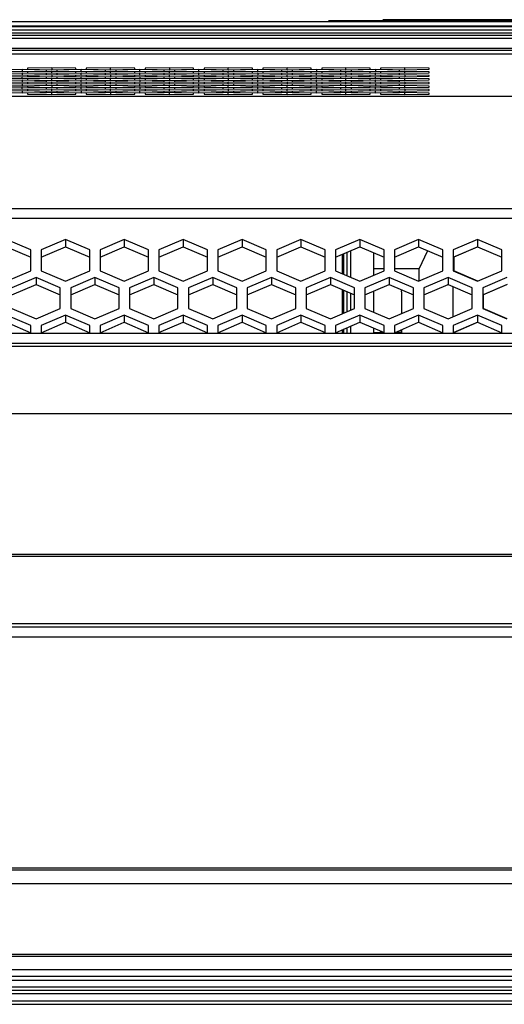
# Model space of a CAD drawing. Header units: millimetres. Extents: x -761 to 834, y -147 to 56.
# Tile 21 of 30: x 327 to 397, y -121 to 22. Entities that reach past the tile are written whole.
import ezdxf

# ---------------------------------------------------------------- set-up
doc = ezdxf.new("R2010")
doc.units = ezdxf.units.MM

# ---------------------------------------------------------------- blocks, each defined once
blk = doc.blocks.new('Abschirmblech-Treiber_5__3', base_point=(43.17, -23.72))
at = {"color": 7, "linetype": 'Continuous'}
for p, q in [((373.87, -15.19), (373.87, -12.35)), ((374.07, -15.27), (374.07, -12.26)), ((374.57, -15.48), (374.57, -12.05)), ((373.87, -20.94), (373.87, -17.49)), ((374.07, -20.86), (374.07, -17.57)), ((374.57, -20.64), (374.57, -17.79)), ((373.87, -23.72), (373.87, -23.24)), ((374.07, -23.72), (374.07, -23.16)), ((374.57, -23.72), (374.57, -22.94))]:
    blk.add_line(p, q, dxfattribs=at)
blk = doc.blocks.new('Gehaeusedeckel-oben__17', base_point=(-583.29, -23.73))
at = {"color": 1, "linetype": 'Continuous'}
for p, q in [((638.89, 16.56), (-566.14, 16.56)), ((646.78, 10.42), (125.45, 10.42)), ((646.78, 10.42), (125.45, 10.42)), ((-583.21, -5.76), (655.96, -5.76)), ((-583.29, -7.17), (656.03, -7.17))]:
    blk.add_line(p, q, dxfattribs=at)
at = {"color": 7, "linetype": 'Continuous'}
for p, q in [((638.89, 16.56), (-566.14, 16.56)), ((327.62, 14.32), (324.12, 14.25)), ((331.12, 14.25), (327.62, 14.32)), ((327.62, 14.32), (327.62, 14.04)), ((331.87, 14.58), (328.37, 14.5)), ((328.37, 14.5), (328.37, 14.36)), ((328.37, 14.36), (331.87, 14.29)), ((331.12, 14.11), (331.12, 14.25)), ((335.37, 14.5), (331.87, 14.58)), ((331.87, 14.58), (331.87, 14.29)), ((331.87, 14.29), (335.37, 14.36)), ((336.12, 14.32), (332.62, 14.25)), ((332.62, 14.25), (332.62, 14.11)), ((335.37, 14.36), (335.37, 14.5)), ((336.12, 14.04), (336.12, 14.32)), ((339.62, 14.25), (336.12, 14.32)), ((340.37, 14.58), (336.87, 14.5)), ((336.87, 14.5), (336.87, 14.36)), ((336.87, 14.36), (340.37, 14.29)), ((339.62, 14.11), (339.62, 14.25)), ((340.37, 14.29), (340.37, 14.58)), ((343.87, 14.5), (340.37, 14.58)), ((340.37, 14.29), (343.87, 14.36)), ((344.62, 14.32), (341.12, 14.25)), ((341.12, 14.25), (341.12, 14.11)), ((343.87, 14.36), (343.87, 14.5)), ((348.12, 14.25), (344.62, 14.32)), ((344.62, 14.04), (344.62, 14.32)), ((348.87, 14.58), (345.37, 14.5)), ((345.37, 14.5), (345.37, 14.36)), ((345.37, 14.36), (348.87, 14.29)), ((348.12, 14.11), (348.12, 14.25)), ((348.87, 14.58), (348.87, 14.29)), ((352.37, 14.5), (348.87, 14.58)), ((348.87, 14.29), (352.37, 14.36)), ((353.12, 14.32), (349.62, 14.25)), ((349.62, 14.25), (349.62, 14.11)), ((352.37, 14.36), (352.37, 14.5)), ((353.12, 14.04), (353.12, 14.32)), ((356.62, 14.25), (353.12, 14.32)), ((357.37, 14.58), (353.87, 14.5)), ((353.87, 14.5), (353.87, 14.36)), ((353.87, 14.36), (357.37, 14.29)), ((356.62, 14.11), (356.62, 14.25)), ((360.87, 14.5), (357.37, 14.58)), ((357.37, 14.29), (357.37, 14.58)), ((357.37, 14.29), (360.87, 14.36)), ((361.62, 14.32), (358.12, 14.25)), ((358.12, 14.25), (358.12, 14.11)), ((360.87, 14.36), (360.87, 14.5)), ((365.12, 14.25), (361.62, 14.32)), ((361.62, 14.04), (361.62, 14.32)), ((365.87, 14.58), (362.37, 14.5)), ((362.37, 14.5), (362.37, 14.36)), ((362.37, 14.36), (365.87, 14.29)), ((365.12, 14.11), (365.12, 14.25)), ((369.37, 14.5), (365.87, 14.58)), ((365.87, 14.29), (365.87, 14.58)), ((365.87, 14.29), (369.37, 14.36)), ((370.12, 14.32), (366.62, 14.25)), ((366.62, 14.25), (366.62, 14.11)), ((369.37, 14.36), (369.37, 14.5)), ((370.12, 14.32), (370.12, 14.04)), ((373.62, 14.25), (370.12, 14.32)), ((374.37, 14.58), (370.87, 14.5)), ((370.87, 14.5), (370.87, 14.36)), ((370.87, 14.36), (374.37, 14.29)), ((373.62, 14.11), (373.62, 14.25)), ((377.87, 14.5), (374.37, 14.58)), ((374.37, 14.29), (374.37, 14.58)), ((374.37, 14.29), (377.87, 14.36)), ((378.62, 14.32), (375.12, 14.25)), ((375.12, 14.25), (375.12, 14.11)), ((377.87, 14.36), (377.87, 14.5)), ((378.62, 14.32), (378.62, 14.04)), ((382.12, 14.25), (378.62, 14.32)), ((382.87, 14.58), (379.37, 14.5)), ((379.37, 14.5), (379.37, 14.36)), ((379.37, 14.36), (382.87, 14.29)), ((382.12, 14.11), (382.12, 14.25)), ((386.37, 14.5), (382.87, 14.58)), ((382.87, 14.29), (382.87, 14.58)), ((382.87, 14.29), (386.37, 14.36)), ((386.37, 14.36), (386.37, 14.5)), ((324.12, 14.11), (327.62, 14.04)), ((327.62, 13.8), (324.12, 13.73)), ((324.12, 13.59), (327.62, 13.52)), ((327.62, 13.29), (324.12, 13.22)), ((324.12, 13.08), (327.62, 13.01)), ((327.62, 14.04), (331.12, 14.11)), ((331.12, 13.73), (327.62, 13.8)), ((327.62, 13.8), (327.62, 13.52)), ((327.62, 13.52), (331.12, 13.59)), ((331.12, 13.22), (327.62, 13.29)), ((327.62, 13.01), (327.62, 13.29)), ((327.62, 13.01), (331.12, 13.08)), ((331.87, 14.06), (328.37, 13.99)), ((328.37, 13.99), (328.37, 13.85)), ((328.37, 13.85), (331.87, 13.78)), ((331.87, 13.55), (328.37, 13.48)), ((328.37, 13.48), (328.37, 13.34)), ((328.37, 13.34), (331.87, 13.27)), ((331.87, 13.03), (328.37, 12.96)), ((328.37, 12.96), (328.37, 12.82)), ((328.37, 12.82), (331.87, 12.75)), ((331.12, 13.59), (331.12, 13.73)), ((331.12, 13.08), (331.12, 13.22)), ((335.37, 13.99), (331.87, 14.06)), ((331.87, 13.78), (331.87, 14.06)), ((331.87, 13.78), (335.37, 13.85)), ((335.37, 13.48), (331.87, 13.55)), ((331.87, 13.55), (331.87, 13.27)), ((331.87, 13.27), (335.37, 13.34)), ((331.87, 12.75), (331.87, 13.03)), ((335.37, 12.96), (331.87, 13.03)), ((331.87, 12.75), (335.37, 12.82)), ((332.62, 14.11), (336.12, 14.04)), ((336.12, 13.8), (332.62, 13.73)), ((332.62, 13.73), (332.62, 13.59)), ((332.62, 13.59), (336.12, 13.52)), ((336.12, 13.29), (332.62, 13.22)), ((332.62, 13.22), (332.62, 13.08)), ((332.62, 13.08), (336.12, 13.01)), ((335.37, 13.85), (335.37, 13.99)), ((335.37, 13.34), (335.37, 13.48)), ((335.37, 12.82), (335.37, 12.96)), ((336.12, 14.04), (339.62, 14.11)), ((339.62, 13.73), (336.12, 13.8)), ((336.12, 13.52), (336.12, 13.8)), ((336.12, 13.52), (339.62, 13.59)), ((339.62, 13.22), (336.12, 13.29)), ((336.12, 13.01), (336.12, 13.29)), ((336.12, 13.01), (339.62, 13.08)), ((340.37, 14.06), (336.87, 13.99)), ((336.87, 13.99), (336.87, 13.85)), ((336.87, 13.85), (340.37, 13.78)), ((340.37, 13.55), (336.87, 13.48)), ((336.87, 13.48), (336.87, 13.34)), ((336.87, 13.34), (340.37, 13.27)), ((340.37, 13.03), (336.87, 12.96)), ((336.87, 12.96), (336.87, 12.82)), ((336.87, 12.82), (340.37, 12.75)), ((339.62, 13.59), (339.62, 13.73)), ((339.62, 13.08), (339.62, 13.22)), ((340.37, 13.78), (340.37, 14.06)), ((343.87, 13.99), (340.37, 14.06)), ((340.37, 13.78), (343.87, 13.85)), ((343.87, 13.48), (340.37, 13.55)), ((340.37, 13.55), (340.37, 13.27)), ((340.37, 13.27), (343.87, 13.34)), ((340.37, 12.75), (340.37, 13.03)), ((343.87, 12.96), (340.37, 13.03)), ((340.37, 12.75), (343.87, 12.82)), ((341.12, 14.11), (344.62, 14.04)), ((344.62, 13.8), (341.12, 13.73)), ((341.12, 13.73), (341.12, 13.59)), ((341.12, 13.59), (344.62, 13.52)), ((344.62, 13.29), (341.12, 13.22)), ((341.12, 13.22), (341.12, 13.08)), ((341.12, 13.08), (344.62, 13.01)), ((343.87, 13.85), (343.87, 13.99)), ((343.87, 13.34), (343.87, 13.48)), ((343.87, 12.82), (343.87, 12.96)), ((344.62, 14.04), (348.12, 14.11)), ((348.12, 13.73), (344.62, 13.8)), ((344.62, 13.52), (344.62, 13.8)), ((344.62, 13.52), (348.12, 13.59)), ((344.62, 13.29), (344.62, 13.01)), ((348.12, 13.22), (344.62, 13.29)), ((344.62, 13.01), (348.12, 13.08)), ((348.87, 14.06), (345.37, 13.99)), ((345.37, 13.99), (345.37, 13.85)), ((345.37, 13.85), (348.87, 13.78)), ((348.87, 13.55), (345.37, 13.48)), ((345.37, 13.48), (345.37, 13.34)), ((345.37, 13.34), (348.87, 13.27)), ((348.87, 13.03), (345.37, 12.96)), ((345.37, 12.96), (345.37, 12.82)), ((345.37, 12.82), (348.87, 12.75)), ((348.12, 13.59), (348.12, 13.73)), ((348.12, 13.08), (348.12, 13.22)), ((348.87, 13.78), (348.87, 14.06)), ((352.37, 13.99), (348.87, 14.06)), ((348.87, 13.78), (352.37, 13.85)), ((352.37, 13.48), (348.87, 13.55)), ((348.87, 13.27), (348.87, 13.55)), ((348.87, 13.27), (352.37, 13.34)), ((352.37, 12.96), (348.87, 13.03)), ((348.87, 13.03), (348.87, 12.75)), ((348.87, 12.75), (352.37, 12.82)), ((349.62, 14.11), (353.12, 14.04)), ((353.12, 13.8), (349.62, 13.73)), ((349.62, 13.73), (349.62, 13.59)), ((349.62, 13.59), (353.12, 13.52)), ((353.12, 13.29), (349.62, 13.22)), ((349.62, 13.22), (349.62, 13.08)), ((349.62, 13.08), (353.12, 13.01)), ((352.37, 13.85), (352.37, 13.99)), ((352.37, 13.34), (352.37, 13.48)), ((352.37, 12.82), (352.37, 12.96)), ((353.12, 14.04), (356.62, 14.11)), ((356.62, 13.73), (353.12, 13.8)), ((353.12, 13.52), (353.12, 13.8)), ((353.12, 13.52), (356.62, 13.59)), ((356.62, 13.22), (353.12, 13.29)), ((353.12, 13.29), (353.12, 13.01)), ((353.12, 13.01), (356.62, 13.08)), ((357.37, 14.06), (353.87, 13.99)), ((353.87, 13.99), (353.87, 13.85)), ((353.87, 13.85), (357.37, 13.78)), ((357.37, 13.55), (353.87, 13.48)), ((353.87, 13.48), (353.87, 13.34)), ((353.87, 13.34), (357.37, 13.27)), ((357.37, 13.03), (353.87, 12.96)), ((353.87, 12.96), (353.87, 12.82)), ((353.87, 12.82), (357.37, 12.75)), ((356.62, 13.59), (356.62, 13.73)), ((356.62, 13.08), (356.62, 13.22)), ((360.87, 13.99), (357.37, 14.06)), ((357.37, 13.78), (357.37, 14.06)), ((357.37, 13.78), (360.87, 13.85)), ((360.87, 13.48), (357.37, 13.55)), ((357.37, 13.55), (357.37, 13.27)), ((357.37, 13.27), (360.87, 13.34)), ((360.87, 12.96), (357.37, 13.03)), ((357.37, 13.03), (357.37, 12.75)), ((357.37, 12.75), (360.87, 12.82)), ((358.12, 14.11), (361.62, 14.04)), ((361.62, 13.8), (358.12, 13.73)), ((358.12, 13.73), (358.12, 13.59)), ((358.12, 13.59), (361.62, 13.52)), ((361.62, 13.29), (358.12, 13.22)), ((358.12, 13.22), (358.12, 13.08)), ((358.12, 13.08), (361.62, 13.01)), ((360.87, 13.85), (360.87, 13.99)), ((360.87, 13.34), (360.87, 13.48)), ((360.87, 12.82), (360.87, 12.96)), ((361.62, 14.04), (365.12, 14.11)), ((361.62, 13.8), (361.62, 13.52)), ((365.12, 13.73), (361.62, 13.8)), ((361.62, 13.52), (365.12, 13.59)), ((365.12, 13.22), (361.62, 13.29)), ((361.62, 13.01), (361.62, 13.29)), ((361.62, 13.01), (365.12, 13.08)), ((365.87, 14.06), (362.37, 13.99)), ((362.37, 13.99), (362.37, 13.85)), ((362.37, 13.85), (365.87, 13.78)), ((365.87, 13.55), (362.37, 13.48)), ((362.37, 13.48), (362.37, 13.34)), ((362.37, 13.34), (365.87, 13.27)), ((365.87, 13.03), (362.37, 12.96)), ((362.37, 12.96), (362.37, 12.82)), ((362.37, 12.82), (365.87, 12.75)), ((365.12, 13.59), (365.12, 13.73)), ((365.12, 13.08), (365.12, 13.22)), ((369.37, 13.99), (365.87, 14.06)), ((365.87, 13.78), (365.87, 14.06)), ((365.87, 13.78), (369.37, 13.85)), ((369.37, 13.48), (365.87, 13.55)), ((365.87, 13.27), (365.87, 13.55)), ((365.87, 13.27), (369.37, 13.34)), ((369.37, 12.96), (365.87, 13.03)), ((365.87, 13.03), (365.87, 12.75)), ((365.87, 12.75), (369.37, 12.82)), ((366.62, 14.11), (370.12, 14.04)), ((370.12, 13.8), (366.62, 13.73)), ((366.62, 13.73), (366.62, 13.59)), ((366.62, 13.59), (370.12, 13.52)), ((370.12, 13.29), (366.62, 13.22)), ((366.62, 13.22), (366.62, 13.08)), ((366.62, 13.08), (370.12, 13.01)), ((369.37, 13.85), (369.37, 13.99)), ((369.37, 13.34), (369.37, 13.48)), ((369.37, 12.82), (369.37, 12.96)), ((370.12, 14.04), (373.62, 14.11)), ((373.62, 13.73), (370.12, 13.8)), ((370.12, 13.52), (370.12, 13.8)), ((370.12, 13.52), (373.62, 13.59)), ((370.12, 13.01), (370.12, 13.29)), ((373.62, 13.22), (370.12, 13.29)), ((370.12, 13.01), (373.62, 13.08)), ((374.37, 14.06), (370.87, 13.99)), ((370.87, 13.99), (370.87, 13.85)), ((370.87, 13.85), (374.37, 13.78)), ((374.37, 13.55), (370.87, 13.48)), ((370.87, 13.48), (370.87, 13.34)), ((370.87, 13.34), (374.37, 13.27)), ((374.37, 13.03), (370.87, 12.96)), ((370.87, 12.96), (370.87, 12.82)), ((370.87, 12.82), (374.37, 12.75)), ((373.62, 13.59), (373.62, 13.73)), ((373.62, 13.08), (373.62, 13.22)), ((377.87, 13.99), (374.37, 14.06)), ((374.37, 13.78), (374.37, 14.06)), ((374.37, 13.78), (377.87, 13.85)), ((377.87, 13.48), (374.37, 13.55)), ((374.37, 13.55), (374.37, 13.27)), ((374.37, 13.27), (377.87, 13.34)), ((374.37, 12.75), (374.37, 13.03)), ((377.87, 12.96), (374.37, 13.03)), ((374.37, 12.75), (377.87, 12.82)), ((375.12, 14.11), (378.62, 14.04)), ((378.62, 13.8), (375.12, 13.73)), ((375.12, 13.73), (375.12, 13.59)), ((375.12, 13.59), (378.62, 13.52)), ((378.62, 13.29), (375.12, 13.22)), ((375.12, 13.22), (375.12, 13.08)), ((375.12, 13.08), (378.62, 13.01)), ((377.87, 13.85), (377.87, 13.99)), ((377.87, 13.34), (377.87, 13.48)), ((377.87, 12.82), (377.87, 12.96)), ((378.62, 14.04), (382.12, 14.11)), ((382.12, 13.73), (378.62, 13.8)), ((378.62, 13.52), (378.62, 13.8)), ((378.62, 13.52), (382.12, 13.59)), ((378.62, 13.01), (378.62, 13.29)), ((382.12, 13.22), (378.62, 13.29)), ((378.62, 13.01), (382.12, 13.08)), ((382.87, 14.06), (379.37, 13.99)), ((379.37, 13.99), (379.37, 13.85)), ((379.37, 13.85), (382.87, 13.78)), ((382.87, 13.55), (379.37, 13.48)), ((379.37, 13.48), (379.37, 13.34)), ((379.37, 13.34), (382.87, 13.27)), ((382.87, 13.03), (379.37, 12.96)), ((379.37, 12.96), (379.37, 12.82)), ((379.37, 12.82), (382.87, 12.75)), ((382.12, 13.59), (382.12, 13.73)), ((382.12, 13.08), (382.12, 13.22)), ((382.87, 13.78), (382.87, 14.06)), ((386.37, 13.99), (382.87, 14.06)), ((382.87, 13.78), (386.37, 13.85)), ((382.87, 13.55), (382.87, 13.27)), ((386.37, 13.48), (382.87, 13.55)), ((382.87, 13.27), (386.37, 13.34)), ((386.37, 12.96), (382.87, 13.03)), ((382.87, 12.75), (382.87, 13.03)), ((382.87, 12.75), (386.37, 12.82)), ((386.37, 13.85), (386.37, 13.99)), ((386.37, 13.34), (386.37, 13.48)), ((386.37, 12.82), (386.37, 12.96)), ((327.62, 12.78), (324.12, 12.71)), ((324.12, 12.57), (327.62, 12.49)), ((327.62, 12.26), (324.12, 12.19)), ((324.12, 12.05), (327.62, 11.98)), ((327.62, 11.75), (324.12, 11.68)), ((324.12, 11.54), (327.62, 11.47)), ((331.12, 12.71), (327.62, 12.78)), ((327.62, 12.78), (327.62, 12.49)), ((327.62, 12.49), (331.12, 12.57)), ((331.12, 12.19), (327.62, 12.26)), ((327.62, 12.26), (327.62, 11.98)), ((327.62, 11.98), (331.12, 12.05)), ((331.12, 11.68), (327.62, 11.75)), ((327.62, 11.47), (327.62, 11.75)), ((327.62, 11.47), (331.12, 11.54)), ((331.87, 12.52), (328.37, 12.45)), ((328.37, 12.45), (328.37, 12.31)), ((328.37, 12.31), (331.87, 12.24)), ((331.87, 12.01), (328.37, 11.94)), ((328.37, 11.94), (328.37, 11.79)), ((328.37, 11.79), (331.87, 11.72)), ((331.87, 11.49), (328.37, 11.42)), ((328.37, 11.42), (328.37, 11.28)), ((331.12, 12.57), (331.12, 12.71)), ((331.12, 12.05), (331.12, 12.19)), ((331.12, 11.54), (331.12, 11.68)), ((335.37, 12.45), (331.87, 12.52)), ((331.87, 12.24), (331.87, 12.52)), ((331.87, 12.24), (335.37, 12.31)), ((331.87, 12.01), (331.87, 11.72)), ((335.37, 11.94), (331.87, 12.01)), ((331.87, 11.72), (335.37, 11.79)), ((331.87, 11.21), (331.87, 11.49)), ((335.37, 11.42), (331.87, 11.49)), ((336.12, 12.78), (332.62, 12.71)), ((332.62, 12.71), (332.62, 12.57)), ((332.62, 12.57), (336.12, 12.49)), ((336.12, 12.26), (332.62, 12.19)), ((332.62, 12.19), (332.62, 12.05)), ((332.62, 12.05), (336.12, 11.98)), ((336.12, 11.75), (332.62, 11.68)), ((332.62, 11.68), (332.62, 11.54)), ((332.62, 11.54), (336.12, 11.47)), ((335.37, 12.31), (335.37, 12.45)), ((335.37, 11.79), (335.37, 11.94)), ((335.37, 11.28), (335.37, 11.42)), ((339.62, 12.71), (336.12, 12.78)), ((336.12, 12.49), (336.12, 12.78)), ((336.12, 12.49), (339.62, 12.57)), ((339.62, 12.19), (336.12, 12.26)), ((336.12, 11.98), (336.12, 12.26)), ((336.12, 11.98), (339.62, 12.05)), ((336.12, 11.47), (336.12, 11.75)), ((339.62, 11.68), (336.12, 11.75)), ((336.12, 11.47), (339.62, 11.54)), ((340.37, 12.52), (336.87, 12.45)), ((336.87, 12.45), (336.87, 12.31)), ((336.87, 12.31), (340.37, 12.24)), ((340.37, 12.01), (336.87, 11.94)), ((336.87, 11.94), (336.87, 11.79)), ((336.87, 11.79), (340.37, 11.72)), ((340.37, 11.49), (336.87, 11.42)), ((336.87, 11.42), (336.87, 11.28)), ((339.62, 12.57), (339.62, 12.71)), ((339.62, 12.05), (339.62, 12.19)), ((339.62, 11.54), (339.62, 11.68)), ((340.37, 12.24), (340.37, 12.52)), ((343.87, 12.45), (340.37, 12.52)), ((340.37, 12.24), (343.87, 12.31)), ((343.87, 11.94), (340.37, 12.01)), ((340.37, 11.72), (340.37, 12.01)), ((340.37, 11.72), (343.87, 11.79)), ((340.37, 11.21), (340.37, 11.49)), ((343.87, 11.42), (340.37, 11.49)), ((344.62, 12.78), (341.12, 12.71)), ((341.12, 12.71), (341.12, 12.57)), ((341.12, 12.57), (344.62, 12.49)), ((344.62, 12.26), (341.12, 12.19)), ((341.12, 12.19), (341.12, 12.05)), ((341.12, 12.05), (344.62, 11.98)), ((344.62, 11.75), (341.12, 11.68)), ((341.12, 11.68), (341.12, 11.54)), ((341.12, 11.54), (344.62, 11.47)), ((343.87, 12.31), (343.87, 12.45)), ((343.87, 11.79), (343.87, 11.94)), ((343.87, 11.28), (343.87, 11.42)), ((348.12, 12.71), (344.62, 12.78)), ((344.62, 12.78), (344.62, 12.49)), ((344.62, 12.49), (348.12, 12.57)), ((344.62, 11.98), (344.62, 12.26)), ((348.12, 12.19), (344.62, 12.26)), ((344.62, 11.98), (348.12, 12.05)), ((344.62, 11.75), (344.62, 11.47)), ((348.12, 11.68), (344.62, 11.75)), ((344.62, 11.47), (348.12, 11.54)), ((348.87, 12.52), (345.37, 12.45)), ((345.37, 12.45), (345.37, 12.31)), ((345.37, 12.31), (348.87, 12.24)), ((348.87, 12.01), (345.37, 11.94)), ((345.37, 11.94), (345.37, 11.79)), ((345.37, 11.79), (348.87, 11.72)), ((348.87, 11.49), (345.37, 11.42)), ((345.37, 11.42), (345.37, 11.28)), ((348.12, 12.57), (348.12, 12.71)), ((348.12, 12.05), (348.12, 12.19)), ((348.12, 11.54), (348.12, 11.68)), ((352.37, 12.45), (348.87, 12.52)), ((348.87, 12.24), (348.87, 12.52)), ((348.87, 12.24), (352.37, 12.31)), ((352.37, 11.94), (348.87, 12.01)), ((348.87, 11.72), (348.87, 12.01)), ((348.87, 11.72), (352.37, 11.79)), ((348.87, 11.21), (348.87, 11.49)), ((352.37, 11.42), (348.87, 11.49)), ((353.12, 12.78), (349.62, 12.71)), ((349.62, 12.71), (349.62, 12.57)), ((349.62, 12.57), (353.12, 12.49)), ((353.12, 12.26), (349.62, 12.19)), ((349.62, 12.19), (349.62, 12.05)), ((349.62, 12.05), (353.12, 11.98)), ((353.12, 11.75), (349.62, 11.68)), ((349.62, 11.68), (349.62, 11.54)), ((349.62, 11.54), (353.12, 11.47)), ((352.37, 12.31), (352.37, 12.45)), ((352.37, 11.79), (352.37, 11.94)), ((352.37, 11.28), (352.37, 11.42)), ((353.12, 12.49), (353.12, 12.78)), ((356.62, 12.71), (353.12, 12.78)), ((353.12, 12.49), (356.62, 12.57)), ((356.62, 12.19), (353.12, 12.26)), ((353.12, 11.98), (353.12, 12.26)), ((353.12, 11.98), (356.62, 12.05)), ((353.12, 11.47), (353.12, 11.75)), ((356.62, 11.68), (353.12, 11.75)), ((353.12, 11.47), (356.62, 11.54)), ((357.37, 12.52), (353.87, 12.45)), ((353.87, 12.45), (353.87, 12.31)), ((353.87, 12.31), (357.37, 12.24)), ((357.37, 12.01), (353.87, 11.94)), ((353.87, 11.94), (353.87, 11.79)), ((353.87, 11.79), (357.37, 11.72)), ((357.37, 11.49), (353.87, 11.42)), ((353.87, 11.42), (353.87, 11.28)), ((356.62, 12.57), (356.62, 12.71)), ((356.62, 12.05), (356.62, 12.19)), ((356.62, 11.54), (356.62, 11.68)), ((360.87, 12.45), (357.37, 12.52)), ((357.37, 12.24), (357.37, 12.52)), ((357.37, 12.24), (360.87, 12.31)), ((360.87, 11.94), (357.37, 12.01)), ((357.37, 11.72), (357.37, 12.01)), ((357.37, 11.72), (360.87, 11.79)), ((360.87, 11.42), (357.37, 11.49)), ((357.37, 11.49), (357.37, 11.21)), ((361.62, 12.78), (358.12, 12.71)), ((358.12, 12.71), (358.12, 12.57)), ((358.12, 12.57), (361.62, 12.49)), ((361.62, 12.26), (358.12, 12.19)), ((358.12, 12.19), (358.12, 12.05)), ((358.12, 12.05), (361.62, 11.98)), ((361.62, 11.75), (358.12, 11.68)), ((358.12, 11.68), (358.12, 11.54)), ((358.12, 11.54), (361.62, 11.47)), ((360.87, 12.31), (360.87, 12.45)), ((360.87, 11.79), (360.87, 11.94)), ((360.87, 11.28), (360.87, 11.42)), ((361.62, 12.49), (361.62, 12.78)), ((365.12, 12.71), (361.62, 12.78)), ((361.62, 12.49), (365.12, 12.57)), ((365.12, 12.19), (361.62, 12.26)), ((361.62, 11.98), (361.62, 12.26)), ((361.62, 11.98), (365.12, 12.05)), ((361.62, 11.47), (361.62, 11.75)), ((365.12, 11.68), (361.62, 11.75)), ((361.62, 11.47), (365.12, 11.54)), ((365.87, 12.52), (362.37, 12.45)), ((362.37, 12.45), (362.37, 12.31)), ((362.37, 12.31), (365.87, 12.24)), ((365.87, 12.01), (362.37, 11.94)), ((362.37, 11.94), (362.37, 11.79)), ((362.37, 11.79), (365.87, 11.72)), ((365.87, 11.49), (362.37, 11.42)), ((362.37, 11.42), (362.37, 11.28)), ((365.12, 12.57), (365.12, 12.71)), ((365.12, 12.05), (365.12, 12.19)), ((365.12, 11.54), (365.12, 11.68)), ((369.37, 12.45), (365.87, 12.52)), ((365.87, 12.52), (365.87, 12.24)), ((365.87, 12.24), (369.37, 12.31)), ((369.37, 11.94), (365.87, 12.01)), ((365.87, 11.72), (365.87, 12.01)), ((365.87, 11.72), (369.37, 11.79)), ((365.87, 11.21), (365.87, 11.49)), ((369.37, 11.42), (365.87, 11.49)), ((370.12, 12.78), (366.62, 12.71)), ((366.62, 12.71), (366.62, 12.57)), ((366.62, 12.57), (370.12, 12.49)), ((370.12, 12.26), (366.62, 12.19)), ((366.62, 12.19), (366.62, 12.05)), ((366.62, 12.05), (370.12, 11.98)), ((370.12, 11.75), (366.62, 11.68)), ((366.62, 11.68), (366.62, 11.54)), ((366.62, 11.54), (370.12, 11.47)), ((369.37, 12.31), (369.37, 12.45)), ((369.37, 11.79), (369.37, 11.94)), ((369.37, 11.28), (369.37, 11.42)), ((373.62, 12.71), (370.12, 12.78)), ((370.12, 12.49), (370.12, 12.78)), ((370.12, 12.49), (373.62, 12.57)), ((373.62, 12.19), (370.12, 12.26)), ((370.12, 12.26), (370.12, 11.98)), ((370.12, 11.98), (373.62, 12.05)), ((370.12, 11.75), (370.12, 11.47)), ((373.62, 11.68), (370.12, 11.75)), ((370.12, 11.47), (373.62, 11.54)), ((374.37, 12.52), (370.87, 12.45)), ((370.87, 12.45), (370.87, 12.31)), ((370.87, 12.31), (374.37, 12.24)), ((374.37, 12.01), (370.87, 11.94)), ((370.87, 11.94), (370.87, 11.79)), ((370.87, 11.79), (374.37, 11.72)), ((374.37, 11.49), (370.87, 11.42)), ((370.87, 11.42), (370.87, 11.28)), ((373.62, 12.57), (373.62, 12.71)), ((373.62, 12.05), (373.62, 12.19)), ((373.62, 11.54), (373.62, 11.68)), ((377.87, 12.45), (374.37, 12.52)), ((374.37, 12.24), (374.37, 12.52)), ((374.37, 12.24), (377.87, 12.31)), ((377.87, 11.94), (374.37, 12.01)), ((374.37, 11.72), (374.37, 12.01)), ((374.37, 11.72), (377.87, 11.79)), ((374.37, 11.21), (374.37, 11.49)), ((377.87, 11.42), (374.37, 11.49)), ((378.62, 12.78), (375.12, 12.71)), ((375.12, 12.71), (375.12, 12.57)), ((375.12, 12.57), (378.62, 12.49)), ((378.62, 12.26), (375.12, 12.19)), ((375.12, 12.19), (375.12, 12.05)), ((375.12, 12.05), (378.62, 11.98)), ((378.62, 11.75), (375.12, 11.68)), ((375.12, 11.68), (375.12, 11.54)), ((375.12, 11.54), (378.62, 11.47)), ((377.87, 12.31), (377.87, 12.45)), ((377.87, 11.79), (377.87, 11.94)), ((377.87, 11.28), (377.87, 11.42)), ((378.62, 12.49), (378.62, 12.78)), ((382.12, 12.71), (378.62, 12.78)), ((378.62, 12.49), (382.12, 12.57)), ((382.12, 12.19), (378.62, 12.26)), ((378.62, 12.26), (378.62, 11.98)), ((378.62, 11.98), (382.12, 12.05)), ((378.62, 11.47), (378.62, 11.75)), ((382.12, 11.68), (378.62, 11.75)), ((378.62, 11.47), (382.12, 11.54)), ((382.87, 12.52), (379.37, 12.45)), ((379.37, 12.45), (379.37, 12.31)), ((379.37, 12.31), (382.87, 12.24)), ((382.87, 12.01), (379.37, 11.94)), ((379.37, 11.94), (379.37, 11.79)), ((379.37, 11.79), (382.87, 11.72)), ((382.87, 11.49), (379.37, 11.42)), ((379.37, 11.42), (379.37, 11.28)), ((382.12, 12.57), (382.12, 12.71)), ((382.12, 12.05), (382.12, 12.19)), ((382.12, 11.54), (382.12, 11.68)), ((386.37, 12.45), (382.87, 12.52)), ((382.87, 12.52), (382.87, 12.24)), ((382.87, 12.24), (386.37, 12.31)), ((382.87, 11.72), (382.87, 12.01)), ((386.37, 11.94), (382.87, 12.01)), ((382.87, 11.72), (386.37, 11.79)), ((382.87, 11.49), (382.87, 11.21)), ((386.37, 11.42), (382.87, 11.49)), ((386.37, 12.31), (386.37, 12.45)), ((386.37, 11.79), (386.37, 11.94)), ((386.37, 11.28), (386.37, 11.42)), ((327.62, 11.24), (324.12, 11.16)), ((324.12, 11.02), (327.62, 10.95)), ((327.62, 11.24), (327.62, 10.95)), ((331.12, 11.16), (327.62, 11.24)), ((327.62, 10.95), (331.12, 11.02)), ((328.37, 11.28), (331.87, 11.21)), ((331.87, 10.98), (328.37, 10.91)), ((328.37, 10.91), (328.37, 10.77)), ((328.37, 10.77), (331.87, 10.7)), ((331.12, 11.02), (331.12, 11.16)), ((331.87, 11.21), (335.37, 11.28)), ((331.87, 10.7), (331.87, 10.98)), ((335.37, 10.91), (331.87, 10.98)), ((331.87, 10.7), (335.37, 10.77)), ((336.12, 11.24), (332.62, 11.16)), ((332.62, 11.16), (332.62, 11.02)), ((332.62, 11.02), (336.12, 10.95)), ((335.37, 10.77), (335.37, 10.91)), ((336.12, 11.24), (336.12, 10.95)), ((339.62, 11.16), (336.12, 11.24)), ((336.12, 10.95), (339.62, 11.02)), ((336.87, 11.28), (340.37, 11.21)), ((340.37, 10.98), (336.87, 10.91)), ((336.87, 10.91), (336.87, 10.77)), ((336.87, 10.77), (340.37, 10.7)), ((339.62, 11.02), (339.62, 11.16)), ((340.37, 11.21), (343.87, 11.28)), ((340.37, 10.98), (340.37, 10.7)), ((343.87, 10.91), (340.37, 10.98)), ((340.37, 10.7), (343.87, 10.77)), ((344.62, 11.24), (341.12, 11.16)), ((341.12, 11.16), (341.12, 11.02)), ((341.12, 11.02), (344.62, 10.95)), ((343.87, 10.77), (343.87, 10.91)), ((348.12, 11.16), (344.62, 11.24)), ((344.62, 10.95), (344.62, 11.24)), ((344.62, 10.95), (348.12, 11.02)), ((345.37, 11.28), (348.87, 11.21)), ((348.87, 10.98), (345.37, 10.91)), ((345.37, 10.91), (345.37, 10.77)), ((345.37, 10.77), (348.87, 10.7)), ((348.12, 11.02), (348.12, 11.16)), ((348.87, 11.21), (352.37, 11.28)), ((348.87, 10.7), (348.87, 10.98)), ((352.37, 10.91), (348.87, 10.98)), ((348.87, 10.7), (352.37, 10.77)), ((353.12, 11.24), (349.62, 11.16)), ((349.62, 11.16), (349.62, 11.02)), ((349.62, 11.02), (353.12, 10.95)), ((352.37, 10.77), (352.37, 10.91)), ((353.12, 10.95), (353.12, 11.24)), ((356.62, 11.16), (353.12, 11.24)), ((353.12, 10.95), (356.62, 11.02)), ((353.87, 11.28), (357.37, 11.21)), ((357.37, 10.98), (353.87, 10.91)), ((353.87, 10.91), (353.87, 10.77)), ((353.87, 10.77), (357.37, 10.7)), ((356.62, 11.02), (356.62, 11.16)), ((357.37, 11.21), (360.87, 11.28)), ((360.87, 10.91), (357.37, 10.98)), ((357.37, 10.7), (357.37, 10.98)), ((357.37, 10.7), (360.87, 10.77)), ((361.62, 11.24), (358.12, 11.16)), ((358.12, 11.16), (358.12, 11.02)), ((358.12, 11.02), (361.62, 10.95)), ((360.87, 10.77), (360.87, 10.91)), ((361.62, 10.95), (361.62, 11.24)), ((365.12, 11.16), (361.62, 11.24)), ((361.62, 10.95), (365.12, 11.02)), ((362.37, 11.28), (365.87, 11.21)), ((365.87, 10.98), (362.37, 10.91)), ((362.37, 10.91), (362.37, 10.77)), ((362.37, 10.77), (365.87, 10.7)), ((365.12, 11.02), (365.12, 11.16)), ((365.87, 11.21), (369.37, 11.28)), ((365.87, 10.7), (365.87, 10.98)), ((369.37, 10.91), (365.87, 10.98)), ((365.87, 10.7), (369.37, 10.77)), ((370.12, 11.24), (366.62, 11.17)), ((366.62, 11.17), (366.62, 11.02)), ((366.62, 11.02), (370.12, 10.95)), ((369.37, 10.77), (369.37, 10.91)), ((370.12, 10.95), (370.12, 11.24)), ((373.62, 11.17), (370.12, 11.24)), ((370.12, 10.95), (373.62, 11.02)), ((370.87, 11.28), (374.37, 11.21)), ((374.37, 10.98), (370.87, 10.91)), ((370.87, 10.91), (370.87, 10.77)), ((370.87, 10.77), (374.37, 10.7)), ((373.62, 11.02), (373.62, 11.17)), ((374.37, 11.21), (377.87, 11.28)), ((374.37, 10.7), (374.37, 10.98)), ((377.87, 10.91), (374.37, 10.98)), ((374.37, 10.7), (377.87, 10.77)), ((378.62, 11.24), (375.12, 11.17)), ((375.12, 11.17), (375.12, 11.02)), ((375.12, 11.02), (378.62, 10.95)), ((377.87, 10.77), (377.87, 10.91)), ((378.62, 10.95), (378.62, 11.24)), ((382.12, 11.17), (378.62, 11.24)), ((378.62, 10.95), (382.12, 11.02)), ((379.37, 11.28), (382.87, 11.21)), ((382.87, 10.98), (379.37, 10.91)), ((379.37, 10.91), (379.37, 10.77)), ((379.37, 10.77), (382.87, 10.7)), ((382.12, 11.02), (382.12, 11.17)), ((382.87, 11.21), (386.37, 11.28)), ((386.37, 10.91), (382.87, 10.98)), ((382.87, 10.7), (382.87, 10.98)), ((382.87, 10.7), (386.37, 10.77)), ((386.37, 10.77), (386.37, 10.91)), ((328.86, -11.75), (325.36, -10.26)), ((325.36, -11.28), (328.86, -12.78)), ((333.86, -10.26), (330.36, -11.75)), ((330.36, -12.78), (333.86, -11.28)), ((333.86, -10.26), (333.86, -11.28)), ((337.36, -11.75), (333.86, -10.26)), ((333.86, -11.28), (337.36, -12.78)), ((342.36, -10.26), (338.86, -11.75)), ((338.86, -12.78), (342.36, -11.28)), ((342.36, -10.26), (342.36, -11.28)), ((345.86, -11.75), (342.36, -10.26)), ((342.36, -11.28), (345.86, -12.78)), ((350.86, -10.26), (347.36, -11.75)), ((347.36, -12.78), (350.86, -11.28)), ((354.36, -11.75), (350.86, -10.26)), ((350.86, -10.26), (350.86, -11.28)), ((350.86, -11.28), (354.36, -12.78)), ((359.37, -10.26), (355.87, -11.75)), ((355.87, -12.78), (359.37, -11.28)), ((362.87, -11.75), (359.37, -10.26)), ((359.37, -10.26), (359.37, -11.28)), ((359.37, -11.28), (362.87, -12.78)), ((367.87, -10.26), (364.37, -11.75)), ((364.37, -12.78), (367.87, -11.28)), ((367.87, -10.26), (367.87, -11.28)), ((371.37, -11.75), (367.87, -10.26)), ((367.87, -11.28), (371.37, -12.78)), ((376.37, -10.26), (372.87, -11.75)), ((372.87, -12.78), (376.37, -11.28)), ((379.87, -11.75), (376.37, -10.26)), ((376.37, -10.26), (376.37, -11.28)), ((376.37, -11.28), (379.87, -12.78)), ((384.87, -10.26), (381.37, -11.75)), ((381.37, -12.78), (384.87, -11.28)), ((388.37, -11.75), (384.87, -10.26)), ((384.87, -10.26), (384.87, -11.28)), ((384.87, -11.28), (388.37, -12.78)), ((393.37, -10.26), (389.87, -11.75)), ((389.87, -12.78), (393.37, -11.28)), ((396.87, -11.75), (393.37, -10.26)), ((393.37, -10.26), (393.37, -11.28)), ((393.37, -11.28), (396.87, -12.78)), ((328.86, -14.76), (328.86, -11.75)), ((330.36, -11.75), (330.36, -14.76)), ((337.36, -14.76), (337.36, -11.75)), ((338.86, -11.75), (338.86, -14.76)), ((345.86, -14.76), (345.86, -11.75)), ((347.36, -11.75), (347.36, -14.76)), ((354.36, -14.76), (354.36, -11.75)), ((355.87, -11.75), (355.87, -14.76)), ((362.87, -14.76), (362.87, -11.75)), ((364.37, -11.75), (364.37, -14.76)), ((371.37, -14.76), (371.37, -11.75)), ((372.87, -11.75), (372.87, -14.76)), ((379.87, -14.76), (379.87, -11.75)), ((381.37, -11.75), (381.37, -14.76)), ((388.37, -14.76), (388.37, -11.75)), ((389.87, -11.75), (389.87, -14.76)), ((396.87, -14.76), (396.87, -11.75)), ((325.36, -16.25), (328.86, -14.76)), ((330.36, -14.76), (333.86, -16.25)), ((333.86, -16.25), (337.36, -14.76)), ((338.86, -14.76), (342.36, -16.25)), ((342.36, -16.25), (345.86, -14.76)), ((347.36, -14.76), (350.86, -16.25)), ((350.86, -16.25), (354.36, -14.76)), ((355.87, -14.76), (359.37, -16.25)), ((359.37, -16.25), (362.87, -14.76)), ((364.37, -14.76), (367.87, -16.25)), ((367.87, -16.25), (371.37, -14.76)), ((372.87, -14.76), (376.37, -16.25)), ((376.37, -16.25), (379.87, -14.76)), ((381.37, -14.76), (384.87, -16.25)), ((384.87, -16.25), (388.37, -14.76)), ((389.87, -14.76), (393.37, -16.25)), ((393.37, -16.25), (396.87, -14.76)), ((329.61, -15.72), (326.11, -17.21)), ((326.11, -18.23), (329.61, -16.74)), ((329.61, -15.72), (329.61, -16.74)), ((333.11, -17.21), (329.61, -15.72)), ((329.61, -16.74), (333.11, -18.23)), ((338.11, -15.72), (334.61, -17.21)), ((334.61, -18.23), (338.11, -16.74)), ((338.11, -15.72), (338.11, -16.74)), ((341.61, -17.21), (338.11, -15.72)), ((338.11, -16.74), (341.61, -18.23)), ((346.61, -15.72), (343.11, -17.21)), ((343.11, -18.23), (346.61, -16.74)), ((346.61, -15.72), (346.61, -16.74)), ((350.11, -17.21), (346.61, -15.72)), ((346.61, -16.74), (350.11, -18.23)), ((355.12, -15.72), (351.62, -17.21)), ((351.62, -18.23), (355.12, -16.74)), ((355.12, -15.72), (355.12, -16.74)), ((358.62, -17.21), (355.12, -15.72)), ((355.12, -16.74), (358.62, -18.23)), ((363.62, -15.72), (360.12, -17.21)), ((360.12, -18.23), (363.62, -16.74)), ((367.12, -17.21), (363.62, -15.72)), ((363.62, -15.72), (363.62, -16.74)), ((363.62, -16.74), (367.12, -18.23)), ((372.12, -15.72), (368.62, -17.21)), ((368.62, -18.23), (372.12, -16.74)), ((375.62, -17.21), (372.12, -15.72)), ((372.12, -15.72), (372.12, -16.74)), ((372.12, -16.74), (375.62, -18.23)), ((380.62, -15.72), (377.12, -17.21)), ((377.12, -18.23), (380.62, -16.74)), ((384.12, -17.21), (380.62, -15.72)), ((380.62, -15.72), (380.62, -16.74)), ((380.62, -16.74), (384.12, -18.23)), ((389.12, -15.72), (385.62, -17.21)), ((385.62, -18.23), (389.12, -16.74)), ((389.12, -15.72), (389.12, -16.74)), ((392.62, -17.21), (389.12, -15.72)), ((389.12, -16.74), (392.62, -18.23)), ((397.62, -15.72), (394.12, -17.21)), ((394.12, -18.23), (397.62, -16.74)), ((333.11, -20.2), (333.11, -17.21)), ((334.61, -17.21), (334.61, -20.2)), ((341.61, -20.2), (341.61, -17.21)), ((343.11, -17.21), (343.11, -20.2)), ((350.11, -20.2), (350.11, -17.21)), ((351.62, -17.21), (351.62, -20.2)), ((358.62, -20.2), (358.62, -17.21)), ((360.12, -17.21), (360.12, -20.2)), ((367.12, -20.2), (367.12, -17.21)), ((368.62, -17.21), (368.62, -20.2)), ((375.62, -20.2), (375.62, -17.21)), ((377.12, -17.21), (377.12, -20.2)), ((384.12, -20.2), (384.12, -17.21)), ((385.62, -17.21), (385.62, -20.2)), ((392.62, -20.2), (392.62, -17.21)), ((394.12, -17.21), (394.12, -20.2)), ((328.86, -22.65), (325.36, -21.16)), ((326.11, -20.2), (329.61, -21.69)), ((329.61, -21.69), (333.11, -20.2)), ((333.86, -21.16), (330.36, -22.65)), ((337.36, -22.65), (333.86, -21.16)), ((333.86, -21.16), (333.86, -22.18)), ((334.61, -20.2), (338.11, -21.69)), ((338.11, -21.69), (341.61, -20.2)), ((342.36, -21.16), (338.86, -22.65)), ((342.36, -21.16), (342.36, -22.18)), ((345.86, -22.65), (342.36, -21.16)), ((343.11, -20.2), (346.61, -21.69)), ((346.61, -21.69), (350.11, -20.2)), ((350.86, -21.16), (347.36, -22.65)), ((350.86, -21.16), (350.86, -22.18)), ((354.36, -22.65), (350.86, -21.16)), ((351.62, -20.2), (355.12, -21.69)), ((355.12, -21.69), (358.62, -20.2)), ((359.37, -21.16), (355.87, -22.65)), ((362.87, -22.65), (359.37, -21.16)), ((359.37, -21.16), (359.37, -22.18)), ((360.12, -20.2), (363.62, -21.69)), ((363.62, -21.69), (367.12, -20.2)), ((367.87, -21.16), (364.37, -22.65)), ((371.37, -22.65), (367.87, -21.16)), ((367.87, -21.16), (367.87, -22.18)), ((368.62, -20.2), (372.12, -21.69)), ((372.12, -21.69), (375.62, -20.2)), ((376.37, -21.16), (372.87, -22.65)), ((379.87, -22.65), (376.37, -21.16)), ((376.37, -21.16), (376.37, -22.18)), ((377.12, -20.2), (380.62, -21.69)), ((380.62, -21.69), (384.12, -20.2)), ((384.87, -21.16), (381.37, -22.65)), ((388.37, -22.65), (384.87, -21.16)), ((384.87, -21.16), (384.87, -22.18)), ((385.62, -20.2), (389.12, -21.69)), ((389.12, -21.69), (392.62, -20.2)), ((393.37, -21.16), (389.87, -22.65)), ((396.87, -22.65), (393.37, -21.16)), ((393.37, -21.16), (393.37, -22.18)), ((394.12, -20.2), (397.62, -21.69)), ((325.36, -22.18), (328.86, -23.72)), ((328.86, -23.72), (328.86, -22.65)), ((330.36, -23.72), (333.86, -22.18)), ((330.36, -22.65), (330.36, -23.72)), ((333.86, -22.18), (337.36, -23.72)), ((337.36, -23.72), (337.36, -22.65)), ((338.86, -23.72), (342.36, -22.18)), ((338.86, -22.65), (338.86, -23.72)), ((342.36, -22.18), (345.86, -23.72)), ((345.86, -23.72), (345.86, -22.65)), ((347.36, -23.67), (350.86, -22.18)), ((347.36, -22.65), (347.36, -23.67)), ((350.86, -22.18), (354.36, -23.72)), ((354.36, -23.72), (354.36, -22.65)), ((355.87, -23.72), (359.37, -22.18)), ((355.87, -22.65), (355.87, -23.72)), ((359.37, -22.18), (362.87, -23.72)), ((362.87, -23.72), (362.87, -22.65)), ((364.37, -23.72), (367.87, -22.18)), ((364.37, -22.65), (364.37, -23.72)), ((367.87, -22.18), (371.37, -23.67)), ((371.37, -23.67), (371.37, -22.65)), ((372.87, -23.72), (376.37, -22.18)), ((372.87, -22.65), (372.87, -23.72)), ((376.37, -22.18), (379.87, -23.67)), ((379.87, -23.67), (379.87, -22.65)), ((381.37, -23.72), (384.87, -22.18)), ((381.37, -22.65), (381.37, -23.72)), ((384.87, -22.18), (388.37, -23.72)), ((388.37, -23.72), (388.37, -22.65)), ((389.87, -23.72), (393.37, -22.18)), ((389.87, -22.65), (389.87, -23.72)), ((393.37, -22.18), (396.87, -23.72)), ((396.87, -23.72), (396.87, -22.65))]:
    blk.add_line(p, q, dxfattribs=at)
blk = doc.blocks.new('Fuehrung__19', base_point=(-565.02, 17.13))
at = {"color": 1, "linetype": 'Continuous'}
for p, q in [((601.87, 20.58), (-529.13, 20.58)), ((-529.13, 18.86), (601.87, 18.86)), ((-565.02, 17.13), (637.77, 17.13)), ((-560.97, 17.4), (633.72, 17.4))]:
    blk.add_line(p, q, dxfattribs=at)
at = {"color": 7, "linetype": 'Continuous'}
blk.add_line((601.87, 21.22), (42.97, 21.22), dxfattribs=at)
blk = doc.blocks.new('Dekorleiste_1__21', base_point=(-529.13, 19.24))
at = {"color": 1, "linetype": 'Continuous'}
for p, q in [((-529.13, 20.53), (601.87, 20.53)), ((-529.13, 20.04), (601.87, 20.04)), ((-529.13, 19.61), (601.87, 19.61)), ((601.87, 19.24), (-529.13, 19.24))]:
    blk.add_line(p, q, dxfattribs=at)
at = {"color": 7, "linetype": 'Continuous'}
for p, q in [((-529.13, 20.53), (601.87, 20.53)), ((601.87, 19.24), (-529.13, 19.24))]:
    blk.add_line(p, q, dxfattribs=at)
blk = doc.blocks.new('Gehaeusedeckel-unten-100-Jahre__23', base_point=(-196.61, -23.67))
at = {"color": 7, "linetype": 'Continuous'}
for p, q in [((393.43, -11.28), (389.93, -12.78)), ((389.93, -12.78), (389.93, -14.78)), ((393.43, -16.25), (389.93, -14.78)), ((397.68, -16.74), (394.18, -18.23)), ((394.18, -18.23), (394.18, -20.2)), ((397.68, -21.69), (394.18, -20.2)), ((393.43, -22.18), (389.93, -23.67))]:
    blk.add_line(p, q, dxfattribs=at)
blk = doc.blocks.new('Etikett-Odin__26', base_point=(371.87, 21.42))
at = {"color": 7, "linetype": 'Continuous'}
for p, q in [((371.87, 21.42), (571.87, 21.42)), ((371.87, 21.42), (571.87, 21.42)), ((379.69, 21.53), (399.07, 21.53))]:
    blk.add_line(p, q, dxfattribs=at)
blk = doc.blocks.new('Rückdeckel-kpl___27', base_point=(-615.57, -23.73))
for name, p in [('Etikett-Odin__26', (371.87, 21.42)), ('Fuehrung__19', (-565.02, 17.13)), ('Dekorleiste_1__21', (-529.13, 19.24)), ('Gehaeusedeckel-oben__17', (-583.29, -23.73)), ('Gehaeusedeckel-unten-100-Jahre__23', (-196.61, -23.67))]:
    blk.add_blockref(name, p)
blk = doc.blocks.new('CFK-Haltebuegel', base_point=(-704.13, -68.11))
at = {"color": 7, "linetype": 'Continuous'}
for p, q in [((132.22, -23.78), (633.33, -23.78)), ((636.22, -25.72), (126.68, -25.72)), ((111.76, -55.72), (636.94, -55.72)), ((126.21, -65.72), (636.27, -65.72)), ((633.31, -67.72), (132.21, -67.69))]:
    blk.add_line(p, q, dxfattribs=at)
at = {"color": 1, "linetype": 'Continuous'}
for p, q in [((132.27, -25.22), (633.38, -25.22)), ((126.12, -35.37), (636.89, -35.37)), ((636.94, -56.06), (125.67, -56.06)), ((132.27, -66.22), (633.38, -66.22))]:
    blk.add_line(p, q, dxfattribs=at)
blk = doc.blocks.new('CFK-Haltebügel-kpl_', base_point=(-760.85, -147.06))
blk.add_blockref('CFK-Haltebuegel', (-704.13, -68.11))
blk = doc.blocks.new('Carbonbügel', base_point=(-760.85, -147.06))
blk.add_blockref('CFK-Haltebügel-kpl_', (-760.85, -147.06))
blk = doc.blocks.new('Lueftermanschette_119-40-20_2__44', base_point=(382.37, -23.72))
at = {"color": 7, "linetype": 'Continuous'}
for p, q in [((389.2, -16.78), (389.03, -16.78)), ((389.87, -17.22), (389.87, -17.07)), ((382.37, -17.78), (382.42, -17.48)), ((382.37, -17.78), (382.37, -20.94)), ((389.87, -17.78), (389.87, -17.22)), ((389.87, -21.37), (389.87, -17.78)), ((382.37, -23.72), (382.37, -23.28))]:
    blk.add_line(p, q, dxfattribs=at)
at = {"color": 1, "linetype": 'Continuous'}
blk.add_line((382.37, -23.28), (382.37, -23.72), dxfattribs=at)
blk = doc.blocks.new('Luefter_4412_F-2GLR__45', base_point=(375.05, -23.72))
at = {"color": 7, "linetype": 'Continuous'}
for p, q in [((375.05, -11.85), (375.05, -15.69)), ((378.42, -15.37), (378.42, -12.16)), ((384.96, -14.48), (386.19, -11.85)), ((379.26, -14.48), (378.42, -14.48)), ((379.45, -14.48), (379.26, -14.48)), ((379.87, -14.48), (379.45, -14.48)), ((381.73, -14.48), (381.37, -14.48)), ((384.96, -14.48), (381.73, -14.48)), ((384.96, -16.21), (384.96, -14.48)), ((375.05, -17.99), (375.05, -20.44)), ((378.42, -20.75), (378.42, -17.68)), ((375.05, -22.74), (375.05, -23.72)), ((378.42, -23.72), (378.42, -23.06)), ((379.26, -23.67), (378.42, -23.72)), ((379.85, -23.67), (379.26, -23.67)), ((381.73, -23.67), (381.37, -23.67)), ((382.3, -23.67), (381.73, -23.67))]:
    blk.add_line(p, q, dxfattribs=at)
blk = doc.blocks.new('Luefter-kpl_3__46', base_point=(375.05, -23.72))
blk.add_blockref('Luefter_4412_F-2GLR__45', (375.05, -23.72))
blk = doc.blocks.new('Elektronikeinheit-kpl___47', base_point=(-245.13, -23.72))
for name, p in [('Luefter-kpl_3__46', (375.05, -23.72)), ('Lueftermanschette_119-40-20_2__44', (382.37, -23.72))]:
    blk.add_blockref(name, p)
blk = doc.blocks.new('Gehaeuseprofil__50', base_point=(-574.13, -113.88))
at = {"color": 1, "linetype": 'Continuous'}
for p, q in [((646.87, -101.08), (-574.13, -101.08)), ((646.87, -103.38), (-574.13, -103.38)), ((646.87, -113.58), (-574.13, -113.58))]:
    blk.add_line(p, q, dxfattribs=at)
at = {"color": 7, "linetype": 'Continuous'}
for p, q in [((646.87, -101.38), (-574.13, -101.38)), ((646.87, -113.88), (-574.13, -113.88))]:
    blk.add_line(p, q, dxfattribs=at)
blk = doc.blocks.new('Gehaeuse-kpl___83', base_point=(-694.07, -123.58))
blk.add_blockref('Gehaeuseprofil__50', (-574.13, -113.88))
blk = doc.blocks.new('Montage-fuer-Funktionstest__84', base_point=(-694.07, -123.58))
for name, p in [('Gehaeuse-kpl___83', (-694.07, -123.58)), ('Elektronikeinheit-kpl___47', (-245.13, -23.72))]:
    blk.add_blockref(name, p)
blk = doc.blocks.new('Diffusor-Rahmen-unten', base_point=(-574.13, -120.77))
at = {"color": 1, "linetype": 'Continuous'}
for p, q in [((-574.13, -117.27), (646.87, -117.27)), ((646.87, -118.27), (-574.13, -118.27)), ((646.87, -119.27), (-574.13, -119.27)), ((-574.13, -120.27), (646.87, -120.27))]:
    blk.add_line(p, q, dxfattribs=at)
at = {"color": 7, "linetype": 'Continuous'}
for p, q in [((646.87, -118.77), (-574.13, -118.77)), ((-574.13, -120.77), (646.87, -120.77))]:
    blk.add_line(p, q, dxfattribs=at)
blk = doc.blocks.new('Diffusor-Rahmen-oben', base_point=(-574.13, -116.77))
at = {"color": 1, "linetype": 'Continuous'}
blk.add_line((550.87, -115.77), (-478.13, -115.77), dxfattribs=at)
at = {"color": 7, "linetype": 'Continuous'}
blk.add_line((550.87, -116.77), (-478.13, -116.77), dxfattribs=at)
blk = doc.blocks.new('Standard-Diffusor-kpl_', base_point=(-574.13, -121.31))
for name, p in [('Diffusor-Rahmen-oben', (-574.13, -116.77)), ('Diffusor-Rahmen-unten', (-574.13, -120.77))]:
    blk.add_blockref(name, p)
blk = doc.blocks.new('S360-C__85', base_point=(-760.85, -147.06))
for name, p in [('Carbonbügel', (-760.85, -147.06)), ('Rückdeckel-kpl___27', (-615.57, -23.73)), ('Montage-fuer-Funktionstest__84', (-694.07, -123.58)), ('Abschirmblech-Treiber_5__3', (43.17, -23.72)), ('Standard-Diffusor-kpl_', (-574.13, -121.31))]:
    blk.add_blockref(name, p)
blk = doc.blocks.new('DrfsichtA', base_point=(10, -77))
blk.add_blockref('S360-C__85', (-760.85, -147.06))

msp = doc.modelspace()

# ---------------------------------------------------------------- block references
msp.add_blockref('DrfsichtA', (10, -77))

doc.saveas('drawing.dxf')
